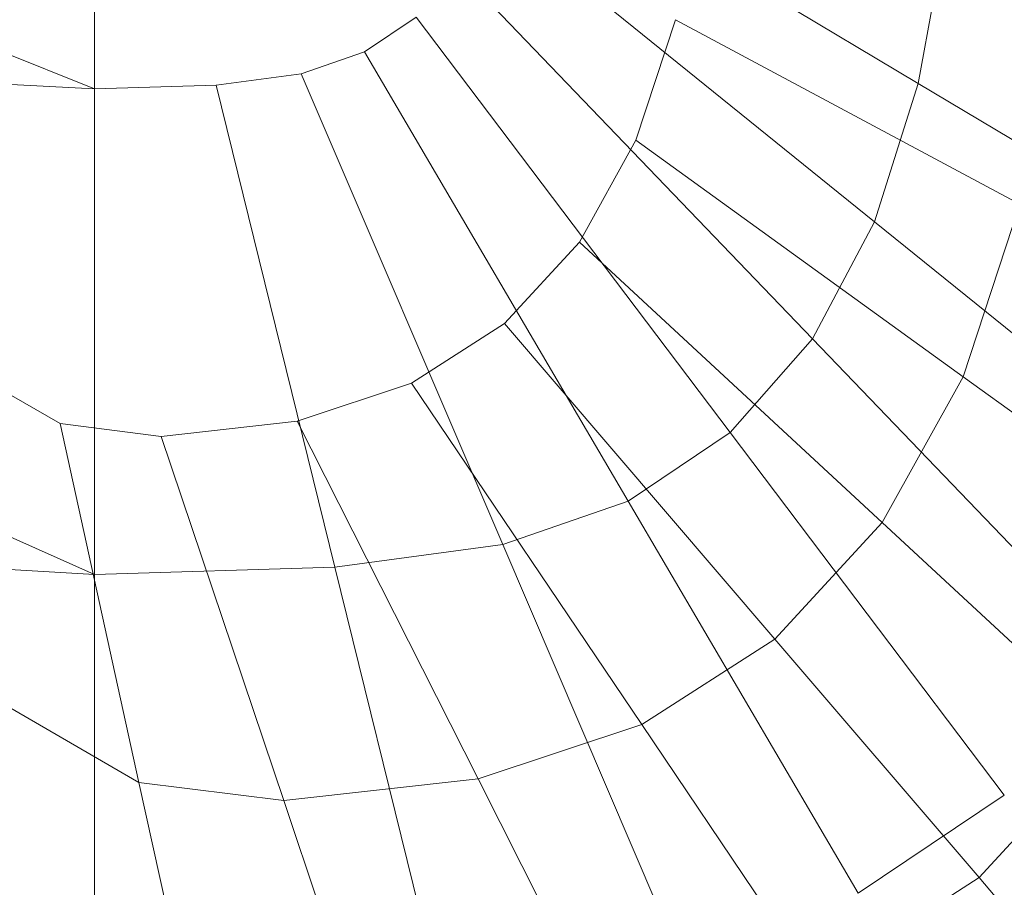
# Model space of a CAD drawing. Header units: metres. Extents: x 391.1 to 427.5, y 12.8 to 28.4.
# Tile 25 of 195: x 401.5851 to 401.6666, y 26.5002 to 26.5721. Entities that reach past the tile are written whole.
import ezdxf

# ---------------------------------------------------------------- set-up
doc = ezdxf.new("R2010")
doc.units = ezdxf.units.M
doc.layers.add('02_MOBILIARIO', color=7, linetype='Continuous', lineweight=18)
doc.layers.add('A-DETL-____-MBND', color=7, linetype='Continuous', lineweight=18)

# ---------------------------------------------------------------- blocks, each defined once
blk = doc.blocks.new('Family - Rentamans PA-152555-03_ELEC_P0A')
at = {"layer": 'A-DETL-____-MBND', "color": 253, "true_color": 0xaaaaaa}
for p, q in [((0, 0.182758), (0.102728, 0.141568)), ((0.102728, 0.182758), (0.102728, 0.141568)), ((0.170917, 0.142013), (0.137237, 0.162138)), ((0.167313, 0.130556), (0.135413, 0.15634)), ((0.173303, 0.154855), (0.170917, 0.142013)), ((0.162182, 0.120856), (0.132816, 0.151431)), ((0.102728, 0.141568), (0, 0.147019)), ((0, 0.147019), (0.102728, 0.101366)), ((0.129366, 0.147507), (0.125092, 0.144636)), ((0.155365, 0.113103), (0.129366, 0.147507)), ((0.150843, 0.147292), (0.147558, 0.137321)), ((0.17934, 0.132005), (0.150843, 0.147292)), ((0.125092, 0.144636), (0.119834, 0.142814)), ((0.146919, 0.10743), (0.125092, 0.144636)), ((0.119834, 0.142814), (0.112807, 0.141867)), ((0.119834, 0.142814), (0.136529, 0.10383)), ((0.102728, 0.141568), (0.112807, 0.141867)), ((0.112807, 0.141867), (0.122644, 0.101957)), ((0.170917, 0.142013), (0.167313, 0.130556)), ((0.200312, 0.124449), (0.170917, 0.142013)), ((0.102728, 0.141568), (0.102728, 0.101366)), ((0.147558, 0.137321), (0.142882, 0.128878)), ((0.174638, 0.117734), (0.147558, 0.137321)), ((0.17934, 0.132005), (0.174638, 0.117734)), ((0.167313, 0.130556), (0.162182, 0.120856)), ((0.195153, 0.108054), (0.167313, 0.130556)), ((0.142882, 0.128878), (0.136668, 0.122129)), ((0.167947, 0.105651), (0.142882, 0.128878)), ((0.136668, 0.122129), (0.128971, 0.117191)), ((0.136668, 0.122129), (0.159055, 0.095995)), ((0.162182, 0.120856), (0.155365, 0.113103)), ((0.187811, 0.094172), (0.162182, 0.120856)), ((0.099885, 0.113846), (0.091366, 0.118772)), ((0.174638, 0.117734), (0.167947, 0.105651)), ((0.195094, 0.10294), (0.174638, 0.117734)), ((0.128971, 0.117191), (0.119502, 0.114057)), ((0.128971, 0.117191), (0.14804, 0.088927)), ((0.108258, 0.112789), (0.099885, 0.113846)), ((0.099885, 0.113846), (0.106416, 0.084141)), ((0.119502, 0.114057), (0.108258, 0.112789)), ((0.119502, 0.114057), (0.134488, 0.084443)), ((0.108258, 0.112789), (0.118398, 0.082629)), ((0.155365, 0.113103), (0.146919, 0.10743)), ((0.178056, 0.083078), (0.155364, 0.113103)), ((0.102728, 0.101366), (0, 0.107218)), ((0.146919, 0.10743), (0.136529, 0.10383)), ((0.146919, 0.10743), (0.165968, 0.074958)), ((0.167947, 0.105651), (0.159056, 0.095995)), ((0.186879, 0.088108), (0.167947, 0.105651)), ((0.136529, 0.10383), (0.122644, 0.101957)), ((0.136529, 0.10383), (0.1511, 0.069807)), ((0.122644, 0.101957), (0.102728, 0.101366)), ((0.122644, 0.101957), (0.13123, 0.067127)), ((0.102728, 0.101366), (0.102728, 0.066281)), ((0.159055, 0.095995), (0.14804, 0.088927)), ((0.159055, 0.095995), (0.175965, 0.076254)), ((0.106416, 0.084141), (0.094225, 0.09119)), ((0.14804, 0.088927), (0.134488, 0.084442)), ((0.14804, 0.088927), (0.162443, 0.067578)), ((0.186879, 0.088108), (0.175965, 0.076254)), ((0.118398, 0.082629), (0.106416, 0.084141)), ((0.106416, 0.084141), (0.11135, 0.061704)), ((0.134488, 0.084443), (0.118398, 0.082629)), ((0.134488, 0.084443), (0.145808, 0.062074)), ((0.118397, 0.082629), (0.126057, 0.059847)), ((0.178056, 0.083078), (0.165968, 0.074958)), ((0.175965, 0.076254), (0.162443, 0.067579)), ((0.175965, 0.076254), (0.187649, 0.062614))]:
    blk.add_line(p, q, dxfattribs=at)
blk = doc.blocks.new('LONDR55-XX_ZZ-ARQ-CAA-M3D-Londres55_ifc-1-03_ELEC_P0A')
at = {"layer": '02_MOBILIARIO', "color": 253, "lineweight": 18, "true_color": 0xaaaaaa}
blk.add_blockref('Family - Rentamans PA-152555-03_ELEC_P0A', (401.488541, 26.424797), dxfattribs=at)

msp = doc.modelspace()

# ---------------------------------------------------------------- block references
at = {"lineweight": 5}
msp.add_blockref('LONDR55-XX_ZZ-ARQ-CAA-M3D-Londres55_ifc-1-03_ELEC_P0A', (0, 0), dxfattribs=at)

doc.saveas('drawing.dxf')
